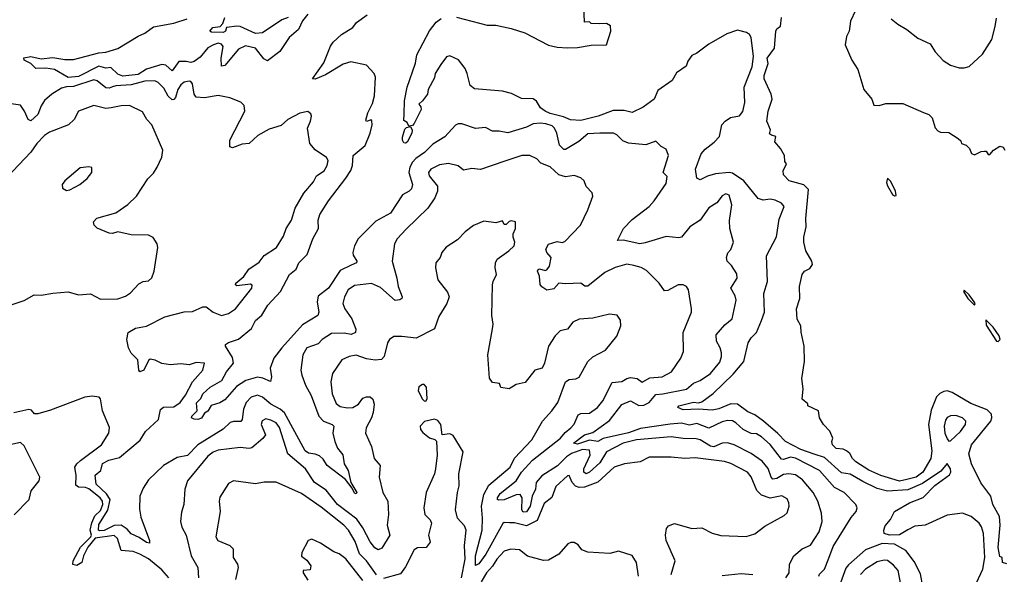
# Model space of a CAD drawing. Extents: x 1552294 to 1694791, y 811929 to 917222.
# Tile 94 of 256: x 1595810 to 1601591, y 822766 to 826022. Entities that reach past the tile are written whole.
import ezdxf

# ---------------------------------------------------------------- set-up
doc = ezdxf.new("R2010")
doc.units = 0

msp = doc.modelspace()

# ---------------------------------------------------------------- linework, layer by layer
at = {"layer": '0CON10XD'}
for points in [[(1598375, 826037.1), (1598555, 825990), (1598605, 825989.6), (1598695, 825970), (1598775, 825945.5), (1598915, 825872.1), (1598965, 825860), (1599025, 825855.5), (1599085, 825857.5), (1599165, 825872.2), (1599255.8, 825875), (1599280, 825955), (1599277.5, 825985), (1599255, 826000), (1599215, 825997.5), (1599165, 826000), (1599155, 826010), (1599125, 826007.5), (1599122.4, 826102.4)], [(1597502, 826055), (1597469.3, 826015), (1597446.4, 825963.7), (1597391.9, 825918.1), (1597336.7, 825835), (1597265, 825780), (1597242.8, 825792.8), (1597195, 825853.8), (1597135, 825868.4), (1597095, 825849.1), (1597015, 825753.1), (1596995, 825748.8), (1596991.7, 825795), (1597004.8, 825864.8), (1596995, 825878.6), (1596975, 825883.1), (1596947.3, 825875), (1596915, 825855.8), (1596869.1, 825800.9), (1596835, 825775.9), (1596815, 825769.7), (1596786.6, 825776.6), (1596743.6, 825776.4), (1596705, 825721.1), (1596667.5, 825755), (1596645, 825758.3), (1596555, 825731.7), (1596505, 825700.3), (1596415, 825690.6), (1596385, 825701.2), (1596345, 825741.2), (1596315, 825737.6), (1596275, 825747.9), (1596155, 825688), (1596095, 825681.6), (1596015, 825728.9), (1595963.2, 825736.8), (1595904.2, 825734.2), (1595874.3, 825765), (1595835.6, 825785), (1595833.2, 825796.8), (1595874.7, 825804.7), (1595935, 825791.5), (1596005, 825800.5), (1596075, 825788.5), (1596125, 825788.5), (1596275, 825827.7), (1596315, 825831.2), (1596386.5, 825853.5), (1596505, 825925.5), (1596545, 825942.9), (1596595, 825979.7), (1596715, 826000.4), (1596793, 826027)], [(1597755, 824580.6), (1597691.5, 824548.5), (1597622.9, 824445), (1597562.2, 824397.8), (1597555.3, 824365), (1597565.5, 824305), (1597559.4, 824285), (1597470.4, 824229.6), (1597347.9, 824095), (1597301.5, 824035), (1597280, 823975), (1597287.3, 823925), (1597282.5, 823897.5), (1597237.3, 823917.3), (1597205, 823922.5), (1597136.9, 823903.1), (1597081.9, 823868.1), (1597015, 823790), (1596985, 823771.8), (1596934.2, 823755.8), (1596915, 823722.5), (1596895, 823711.2), (1596877.1, 823682.9), (1596855.5, 823674.5), (1596835, 823675.5), (1596818, 823685), (1596820.6, 823695), (1596851.8, 823725), (1596848.6, 823771.4), (1596872.9, 823797.1), (1596884.3, 823825), (1596927.5, 823865), (1596996.1, 823903.9), (1597023.8, 823955), (1597064.6, 824005), (1597059.3, 824039.3), (1597018.8, 824105), (1597018.8, 824115), (1597035, 824126.7), (1597094.6, 824145.4), (1597170.9, 824209.1), (1597194, 824255), (1597232.1, 824287.9), (1597266.1, 824345), (1597341.5, 824425), (1597393.6, 824526.4), (1597432.9, 824557.1), (1597448.2, 824595), (1597497.4, 824642.6), (1597531.2, 824735), (1597563.6, 824795), (1597561.6, 824845), (1597572.4, 824877.6), (1597622.6, 824957.4), (1597725, 825091.1), (1597754.2, 825135.8), (1597764.2, 825165.8), (1597767.1, 825225), (1597837.5, 825282.5), (1597867.8, 825355), (1597879.3, 825405), (1597877.8, 825427.8), (1597873.3, 825433.3), (1597845, 825424), (1597841.2, 825431.2), (1597853.8, 825475), (1597880.4, 825529.6), (1597892.1, 825575), (1597898.1, 825685), (1597891.4, 825705), (1597845, 825753.8), (1597754.5, 825774.5), (1597709.6, 825760.4), (1597605, 825697.9), (1597545, 825672.2), (1597528.8, 825675), (1597595, 825767.5), (1597634.7, 825865.3), (1597650.5, 825889.5), (1597700, 825935), (1597765.8, 825975), (1597786.2, 826005), (1597850.5, 826049.5)], [(1597386.8, 826035), (1597348.6, 826021.4), (1597235, 825944.5), (1597195, 825941.1), (1597105, 825982), (1597085.4, 825984.6), (1597024.2, 825975.8), (1597018.6, 825955), (1597005, 825945.6), (1596935, 825948), (1596926.2, 825955), (1596944.3, 825975), (1596987.5, 825982.5), (1597001.5, 825998.5), (1597015, 826034.3)], [(1601605, 822826.7), (1601580, 822835), (1601577.5, 822865), (1601565, 822870), (1601555, 822922.5), (1601566.8, 823053.2), (1601562.4, 823105), (1601523.3, 823175), (1601511.2, 823225), (1601452.3, 823302.3), (1601398.1, 823415), (1601382.6, 823472.6), (1601397.5, 823525), (1601511.9, 823665), (1601518.1, 823685), (1601514.4, 823705), (1601490.9, 823730.9), (1601395, 823767.5), (1601285, 823832.9), (1601255, 823841.9), (1601235, 823839.4), (1601212, 823828), (1601192.2, 823807.8), (1601161.7, 823728.3), (1601146.3, 823645), (1601165, 823490), (1601159.1, 823445), (1601112.8, 823365), (1601072.5, 823335), (1601018.4, 823321.6), (1600975, 823313.3), (1600865, 823345.5), (1600795, 823377.5), (1600718.6, 823425), (1600699.2, 823445), (1600684.3, 823474.3), (1600665, 823491.2), (1600645, 823500), (1600602.5, 823505), (1600582.5, 823525), (1600577.5, 823545), (1600583.3, 823565), (1600565.9, 823605.9), (1600528.8, 823645), (1600506, 823685), (1600500, 823725), (1600437.5, 823755), (1600436.4, 823766.4), (1600404.1, 823794.1), (1600408.8, 823855), (1600402.5, 823915), (1600417.1, 824015), (1600415.8, 824105), (1600397, 824187), (1600396.7, 824225), (1600373.6, 824263.6), (1600370, 824325), (1600390, 824385), (1600388.8, 824455), (1600403.3, 824525), (1600417.5, 824545), (1600449.2, 824560.8), (1600463.8, 824585), (1600461.2, 824605), (1600426, 824665), (1600414.2, 824715), (1600414.3, 824745.7), (1600427.5, 824805), (1600425.6, 824855), (1600441.1, 825025), (1600412.6, 825052.6), (1600327.5, 825075), (1600295, 825110), (1600292.5, 825135), (1600312.5, 825175), (1600301.7, 825188.3), (1600300, 825225), (1600276.1, 825266.1), (1600242.5, 825305), (1600250, 825335), (1600223, 825343), (1600212.5, 825352.5), (1600217.5, 825375), (1600196, 825425), (1600204.2, 825485), (1600228, 825555), (1600220.8, 825585), (1600181.5, 825675), (1600180, 825695), (1600203.8, 825765), (1600198.5, 825795), (1600241.1, 825855), (1600249.4, 825955), (1600255, 825968), (1600276.4, 825983.6), (1600281.8, 826035)], [(1600716.7, 826075), (1600687.3, 826012.7), (1600680, 825955), (1600665, 825922.5), (1600656.1, 825875), (1600695, 825784.4), (1600729.9, 825729.9), (1600765, 825612.5), (1600813.1, 825555), (1600825, 825520), (1600855, 825517.5), (1600895, 825530), (1600995, 825530), (1601116.1, 825476.1), (1601147.5, 825465), (1601166.4, 825446.4), (1601185, 825387.5), (1601199.5, 825369.5), (1601215, 825362), (1601265, 825360), (1601320, 825325), (1601335, 825310), (1601340, 825295), (1601367.5, 825285), (1601386.7, 825265), (1601397, 825237), (1601415, 825227.5), (1601455, 825247.5), (1601475, 825250), (1601485, 825250), (1601495, 825230), (1601505, 825230), (1601527.5, 825255), (1601565, 825280), (1601583, 825273), (1601593.3, 825255)], [(1600926, 826026), (1600964.7, 825994.7), (1601018.6, 825965), (1601083.1, 825913.1), (1601155, 825880), (1601183.9, 825833.9), (1601231.3, 825781.3), (1601274.3, 825755), (1601325, 825739.7), (1601355, 825739.1), (1601385, 825747.1), (1601461.6, 825818.4), (1601516.9, 825905), (1601537.4, 825982.6), (1601545, 826030)], [(1601428, 822715), (1601465, 822796.7), (1601476.2, 822865), (1601468.7, 823005), (1601457.5, 823045), (1601442.5, 823065), (1601395.9, 823105.9), (1601345, 823123.8), (1601255, 823113.1), (1601125.9, 823054.1), (1601065, 823047.4), (1601023.9, 823026.1), (1600975, 822997.3), (1600916.2, 822995), (1600886, 823005), (1600882.5, 823025), (1600890.7, 823049.3), (1600922, 823088), (1600945.4, 823134.6), (1601034.4, 823185), (1601115, 823216.4), (1601183.6, 823286.4), (1601269.4, 823350.6), (1601277.1, 823365), (1601275.4, 823385), (1601255, 823416.2), (1601218.1, 823371.9), (1601110.7, 823299.2), (1601025, 823262.3), (1600905, 823253), (1600845, 823269.2), (1600759.6, 823309.6), (1600685, 823354.2), (1600635, 823361.1), (1600535, 823451.3), (1600475, 823471.4), (1600395, 823497.8), (1600305.4, 823545), (1600261.8, 823591.8), (1600177.5, 823665), (1600125, 823701.9), (1600085, 823720), (1600025, 823764.2), (1599985, 823766.1), (1599915, 823736.5), (1599875, 823729.3), (1599795, 823734.5), (1599705, 823731.8), (1599674, 823745), (1599680, 823755), (1599695, 823759.6), (1599765, 823775.4), (1599795, 823772.9), (1599815, 823778.6), (1599882.1, 823827.9), (1599999.6, 823940.4), (1600060.7, 824015), (1600086, 824125), (1600105, 824154.5), (1600135.2, 824184.8), (1600164.1, 824255), (1600183.3, 824305), (1600179.3, 824415), (1600200.9, 824485), (1600193.8, 824635), (1600252.4, 824747.6), (1600268.5, 824851.5), (1600297.8, 824925), (1600282.9, 824945), (1600245, 824962.1), (1600215, 824967.6), (1600175, 824961.6), (1600145, 824972.2), (1600060.3, 825075), (1599995, 825121.3), (1599975, 825124.8), (1599895, 825116.1), (1599847.2, 825102.8), (1599805, 825081.9), (1599785, 825091.9), (1599778.2, 825145), (1599810.6, 825235), (1599835, 825262.5), (1599888, 825302), (1599917.5, 825335), (1599932.9, 825405), (1599952, 825425), (1599983.4, 825446.6), (1600035, 825456.8), (1600055, 825482.5), (1600067.3, 825535), (1600062.3, 825625), (1600110.7, 825745), (1600117.5, 825805), (1600105, 825917.5), (1600095, 825933.8), (1600076.8, 825946.8), (1600025, 825960), (1599960.5, 825939.5), (1599855, 825877.8), (1599785, 825825.6), (1599755, 825812), (1599731.8, 825778.2), (1599722.1, 825747.9), (1599665, 825708.9), (1599640.9, 825665), (1599556.7, 825605), (1599534.2, 825555), (1599471, 825509), (1599405, 825477.1), (1599358.3, 825488.3), (1599295, 825488.9), (1599205.9, 825455.9), (1599105, 825429.1), (1599043.3, 825433.3), (1599002, 825452), (1598925, 825471), (1598894.9, 825484.9), (1598867.3, 825505), (1598843.4, 825543.4), (1598825, 825557.1), (1598755, 825559.1), (1598697.6, 825587.6), (1598645, 825602.2), (1598479.2, 825615), (1598453.9, 825635), (1598437.8, 825705), (1598424.5, 825735), (1598385.6, 825785.6), (1598335, 825810), (1598315, 825803.5), (1598281.7, 825758.3), (1598248.5, 825705), (1598245, 825680), (1598208.3, 825611.7), (1598203.8, 825585), (1598175, 825544.4), (1598152.5, 825525), (1598165, 825510), (1598166, 825495), (1598125, 825411.4), (1598115, 825400), (1598095, 825397.5), (1598085, 825417.5), (1598065, 825430), (1598067, 825467), (1598068.8, 825545), (1598084, 825625), (1598134.4, 825765.6), (1598141.2, 825815), (1598215, 825955.4), (1598255, 826006.2), (1598285, 826028.5)], [(1596355, 825628), (1596335, 825620), (1596315, 825622.5), (1596263.6, 825663.6), (1596245, 825668.9), (1596125, 825629.3), (1596085, 825627.4), (1596055, 825618.8), (1595998.6, 825585), (1595955, 825546.4), (1595935.3, 825515), (1595915.6, 825464.4), (1595875, 825428.1), (1595858.6, 825435), (1595837.9, 825485), (1595815, 825519.1), (1595745, 825529.3)], [(1600308.6, 822745), (1600327.1, 822775), (1600328.9, 822825), (1600354.3, 822875), (1600404.2, 822915), (1600453.4, 822936.6), (1600502.9, 823015), (1600521.8, 823075), (1600517.3, 823125), (1600495.4, 823195), (1600467.7, 823245), (1600405, 823320), (1600365, 823350), (1600325, 823356.1), (1600295, 823352.2), (1600255, 823328.9), (1600231.8, 823325), (1600221.9, 823335), (1600205, 823386.9), (1600169.3, 823429.3), (1600105, 823474.2), (1600005, 823525.3), (1599965, 823537.2), (1599935, 823534.7), (1599885, 823513.5), (1599865, 823517.5), (1599805.5, 823555), (1599781.6, 823561.6), (1599705, 823562.4), (1599635, 823571.9), (1599430.8, 823555), (1599353.3, 823535), (1599255, 823485.4), (1599215, 823419.8), (1599155, 823366.2), (1599135, 823355.9), (1599122.3, 823365), (1599121.2, 823385), (1599159, 823465), (1599154.4, 823494.4), (1599115, 823499.2), (1599049.1, 823475), (1599020.5, 823455), (1598967.9, 823402.1), (1598875, 823343.7), (1598842.8, 823305), (1598838, 823265), (1598819, 823225), (1598807, 823165), (1598785, 823131.5), (1598765, 823130.8), (1598757, 823145), (1598760, 823215), (1598747.5, 823235), (1598725, 823232.6), (1598655, 823202), (1598620.8, 823200.8), (1598614.5, 823204.5), (1598615.3, 823215), (1598629.7, 823240.3), (1598724.1, 823315), (1598756.7, 823365), (1598820.5, 823435), (1598985.6, 823564.4), (1599012.1, 823597.9), (1599045.9, 823625), (1599065, 823647.3), (1599089.1, 823700.9), (1599105, 823710), (1599155, 823712), (1599201.5, 823745), (1599234.1, 823785), (1599287.5, 823892.5), (1599345, 823896.8), (1599375, 823915.4), (1599395, 823920.3), (1599435.3, 823915.3), (1599465, 823894.4), (1599510, 823920), (1599582, 823925), (1599635.7, 823955), (1599690.8, 824035), (1599707, 824073), (1599705.8, 824185), (1599753.3, 824305), (1599753.8, 824325), (1599735.8, 824435), (1599723.8, 824455), (1599705, 824466), (1599675.9, 824465.9), (1599615, 824431.4), (1599595, 824429.2), (1599563.9, 824473.9), (1599489.3, 824549.3), (1599457.6, 824567.6), (1599415, 824579.2), (1599374.3, 824585.7), (1599305, 824566.9), (1599245, 824536.9), (1599145, 824457.1), (1599126.9, 824456.9), (1599105, 824475.6), (1599015, 824470), (1598975, 824475.7), (1598945, 824442), (1598905, 824433.8), (1598875, 824453.3), (1598865, 824467.5), (1598861.4, 824515), (1598850.8, 824545), (1598854, 824555), (1598861.9, 824558.1), (1598895, 824549.4), (1598905, 824552.9), (1598920, 824575), (1598930, 824625), (1598904, 824654), (1598899.2, 824675), (1598915, 824703.8), (1598965, 824720.4), (1598995, 824713.3), (1599011.1, 824718.9), (1599102.2, 824815), (1599146.2, 824905), (1599173.8, 824985), (1599171.2, 825005), (1599135, 825042.5), (1599123.8, 825075), (1599104.2, 825094.2), (1599065, 825107.1), (1599015, 825099.5), (1598975, 825110), (1598925, 825157.8), (1598869.9, 825179.9), (1598845, 825205.7), (1598805, 825224.2), (1598757.5, 825225), (1598658.3, 825191.7), (1598515, 825142.9), (1598465, 825148.1), (1598415, 825138), (1598384.3, 825164.3), (1598328.2, 825178.2), (1598275, 825170.4), (1598224.2, 825145), (1598210.6, 825125), (1598214.5, 825105), (1598263.4, 825043.4), (1598262.2, 825015), (1598246.9, 824975), (1598206.5, 824915), (1598078.1, 824791.9), (1598025.6, 824735), (1598009.5, 824705), (1597997.5, 824605), (1598024.7, 824505), (1598031.8, 824455), (1598056, 824395), (1598053.3, 824385), (1598042.5, 824377.5), (1598015, 824373.3), (1597928.5, 824448.5), (1597875, 824472.8), (1597775, 824460.5), (1597739.1, 824435), (1597717.1, 824395), (1597706.1, 824355), (1597718, 824325), (1597759.2, 824265), (1597784, 824205), (1597782.1, 824185), (1597755.7, 824174.3), (1597715, 824181.9), (1597639.7, 824180.3), (1597585, 824144.5), (1597561.2, 824118.8), (1597495.7, 824095), (1597471.5, 824055), (1597460.9, 823965), (1597465.4, 823935), (1597486.8, 823876.8), (1597521.1, 823815), (1597566.1, 823695), (1597593.8, 823663.8), (1597644.6, 823644.6), (1597654.4, 823635), (1597648.5, 823595), (1597659.4, 823545), (1597676.3, 823506.3), (1597706.5, 823466.5), (1597715.4, 823415), (1597738.1, 823375), (1597754, 823304), (1597789.2, 823245), (1597785, 823238.8), (1597775, 823242), (1597762.2, 823272.2), (1597722.7, 823322.7), (1597615, 823403.8), (1597590.8, 823440.8), (1597570.2, 823460.2), (1597545, 823471.5), (1597505, 823477.8), (1597485, 823490.6), (1597363.9, 823713.9), (1597339.5, 823735), (1597284.6, 823764.6), (1597235, 823806.4), (1597205, 823816.9), (1597168.5, 823805), (1597139.7, 823775), (1597123.8, 823735), (1597115.7, 823674.3), (1597108.2, 823661.8), (1597065, 823662.7), (1597045, 823656.2), (1597005, 823618.5), (1596855, 823525.8), (1596795, 823463.3), (1596735, 823451.3), (1596654.4, 823405), (1596565, 823320), (1596535, 823272), (1596515.5, 823224.5), (1596512.6, 823147.4), (1596521.9, 823101.9), (1596572.5, 822965), (1596571.7, 822948.3), (1596555, 822951.8), (1596511.3, 822981.3), (1596463.2, 823003.2), (1596441.1, 823031.1), (1596405, 823054.6), (1596365, 823052.2), (1596305, 823023.7), (1596279.9, 823019.9), (1596273.3, 823025), (1596275, 823058.2), (1596326.9, 823143.1), (1596340.3, 823205), (1596318.7, 823238.7), (1596257.8, 823295), (1596252.8, 823347.2), (1596286.9, 823375), (1596295, 823417.1), (1596334, 823435), (1596395, 823451.1), (1596516.3, 823553.7), (1596548.4, 823605), (1596624.2, 823675), (1596637, 823733), (1596653.6, 823746.4), (1596715, 823749.7), (1596750.9, 823775), (1596782.7, 823817.3), (1596824.4, 823895.6), (1596885.5, 823965), (1596894, 824005), (1596845, 824009.6), (1596805, 823995.2), (1596755, 824000.4), (1596695, 823995.8), (1596645, 824003.4), (1596605, 824022.1), (1596575, 824027.9), (1596565, 824020.8), (1596538.9, 823965), (1596515, 823954.3), (1596508.6, 823965), (1596502.5, 824025), (1596464.3, 824064.3), (1596449.2, 824095), (1596438.3, 824145), (1596445.6, 824184.4), (1596489.3, 824210.7), (1596555, 824221.8), (1596662.6, 824277.4), (1596775, 824307.2), (1596825, 824308.5), (1596885, 824336.9), (1596905.3, 824335.3), (1596945, 824305.5), (1596994.6, 824284.6), (1597035, 824296.2), (1597077.3, 824325), (1597171.9, 824445), (1597174.1, 824464.1), (1597165, 824469.2), (1597085, 824459.2), (1597076.2, 824465), (1597079.2, 824475), (1597126.3, 824513.7), (1597155, 824557.3), (1597215, 824597.8), (1597245, 824638), (1597316.9, 824685), (1597358.8, 824751.2), (1597374.8, 824795.2), (1597406.4, 824845), (1597427.8, 824915), (1597477.1, 825002.9), (1597535, 825070.5), (1597553, 825105), (1597596.6, 825135), (1597614.8, 825165), (1597620.7, 825195), (1597611.8, 825211.8), (1597545, 825257.5), (1597512.5, 825295), (1597499.2, 825385), (1597518, 825425), (1597523.8, 825455), (1597519.5, 825469.5), (1597502.3, 825482.3), (1597455, 825473.1), (1597384.1, 825435.9), (1597345, 825401.1), (1597275, 825379.1), (1597207.6, 825342.4), (1597157.5, 825295), (1597115, 825290), (1597059.3, 825269.3), (1597042.5, 825275), (1597044, 825315), (1597130.8, 825485), (1597127.3, 825517.3), (1597108.3, 825538.3), (1597042.7, 825562.7), (1596975, 825576.9), (1596895, 825563.1), (1596846.7, 825566.7), (1596833.8, 825585), (1596824.5, 825645), (1596815, 825658.6), (1596805, 825661.5), (1596775, 825654.6), (1596755, 825640), (1596738, 825612), (1596723.5, 825565), (1596715, 825553.1), (1596705, 825550.7), (1596681.8, 825571.8), (1596655, 825619.3), (1596622.3, 825652.3), (1596602.7, 825662.8), (1596545, 825660.5), (1596465, 825639), (1596375, 825634.1), (1596355, 825628)], [(1595725, 824335.8), (1595835, 824372.5), (1595895, 824405.6), (1595935.8, 824404.2), (1596005, 824417.1), (1596095, 824424.2), (1596155, 824405.8), (1596225, 824411.9), (1596285, 824381.1), (1596385, 824383.8), (1596431.7, 824398.3), (1596461.2, 824418.8), (1596508.3, 824471.7), (1596535, 824484.2), (1596565, 824489.2), (1596585, 824506.2), (1596599.4, 824545), (1596620, 824685), (1596615.9, 824705.9), (1596593, 824743), (1596566.1, 824756.1), (1596465, 824758), (1596385, 824776), (1596355, 824766.7), (1596335, 824767.5), (1596265, 824797.5), (1596247.5, 824815), (1596243.3, 824835), (1596262.7, 824857.3), (1596375, 824888), (1596445, 824936), (1596496, 824985), (1596562.1, 825087.9), (1596595, 825121.2), (1596616, 825155), (1596644, 825215), (1596650, 825255), (1596585.8, 825405), (1596556, 825435), (1596531.3, 825481.3), (1596455, 825517.5), (1596405, 825516.4), (1596347.5, 825505), (1596315, 825501.1), (1596245, 825518.6), (1596155.7, 825484.3), (1596128.6, 825435), (1596095.8, 825405), (1595985, 825361.5), (1595955, 825341.1), (1595909.4, 825295), (1595875.8, 825244.2), (1595735, 825095.7)], [(1600501.5, 822755), (1600505, 822766), (1600535, 822795.6), (1600559.5, 822859.5), (1600585, 822928.5), (1600691.4, 823098.6), (1600721.4, 823135), (1600727.5, 823155), (1600718, 823175), (1600650.8, 823245), (1600594.4, 823274.4), (1600505.2, 823375.2), (1600365, 823447.2), (1600335, 823453.3), (1600295, 823440.5), (1600282.1, 823442.1), (1600215, 823527.5), (1600165, 823573.6), (1600135, 823590.7), (1600105, 823593.1), (1600057.8, 823615), (1600015.2, 823655.2), (1599995, 823666.2), (1599965, 823667.7), (1599935, 823660.8), (1599855, 823622.8), (1599785, 823650.9), (1599742.1, 823642.1), (1599695, 823652.6), (1599627.9, 823647.9), (1599455, 823620.9), (1599385, 823596.7), (1599236.2, 823563.8), (1599204.4, 823545.6), (1599155, 823553.3), (1599085, 823530.3), (1599061.4, 823535), (1599125, 823583.8), (1599175, 823597.8), (1599271.6, 823668.4), (1599345, 823762.1), (1599395, 823783.2), (1599445, 823757.5), (1599475, 823759.6), (1599505.2, 823775), (1599545, 823821.6), (1599585, 823824.5), (1599725, 823853.5), (1599765, 823888), (1599805, 823902.6), (1599865, 823944.7), (1599919.5, 824010.5), (1599930.8, 824045), (1599930.4, 824065), (1599923.1, 824095), (1599900.7, 824135), (1599898.9, 824171.1), (1599949.5, 824230.5), (1599991.9, 824265), (1600016.5, 824375), (1600010.7, 824400.7), (1599985.6, 824445), (1600021.4, 824505), (1600020.3, 824530.3), (1599988.9, 824578.9), (1599964.2, 824605), (1599959.2, 824625), (1599967.3, 824652.7), (1599985, 824673.3), (1600000, 824715), (1599979.2, 824795), (1599977.3, 824842.7), (1599990, 824935), (1599975, 824991.2), (1599955, 824999.2), (1599935, 824987.1), (1599903.4, 824946.6), (1599855, 824916.7), (1599805.5, 824845), (1599744.7, 824805.3), (1599695, 824745.5), (1599678.9, 824741.1), (1599605, 824749.2), (1599481.1, 824711.1), (1599450, 824705), (1599352.7, 824727.3), (1599320, 824725), (1599354.8, 824795.2), (1599405, 824848.5), (1599505, 824925.5), (1599535, 824958.5), (1599605, 825060), (1599611.2, 825101.2), (1599588.5, 825125), (1599619.1, 825225), (1599605, 825262.5), (1599575, 825276.7), (1599545, 825307.8), (1599485, 825286.9), (1599385, 825297.2), (1599350.3, 825310.3), (1599315.3, 825345.3), (1599295.3, 825355.3), (1599215.9, 825355.9), (1599145, 825351.5), (1599093.3, 825306.7), (1599015, 825259.2), (1599005, 825259.2), (1598978.1, 825285), (1598963.4, 825355), (1598949.1, 825385), (1598935, 825398.9), (1598899.7, 825410.3), (1598865, 825414.6), (1598825, 825410), (1598785, 825390.7), (1598675, 825357.9), (1598625, 825368.2), (1598585, 825366.9), (1598545, 825388.6), (1598485, 825383.3), (1598405, 825410.8), (1598385, 825410), (1598368.3, 825401.7), (1598306, 825334), (1598235, 825290.4), (1598187.2, 825242.8), (1598135, 825206.1), (1598115.7, 825185), (1598100.3, 825155), (1598094.4, 825125), (1598116, 825055), (1598110.5, 825029.5), (1598095.9, 825014.1), (1598056.9, 824993.1), (1597987.5, 824885), (1597901, 824839), (1597796.7, 824735), (1597775.6, 824695), (1597766, 824655), (1597768.3, 824638.3), (1597788.8, 824605), (1597786.7, 824595), (1597755, 824580.6)], [(1598075, 825296.9), (1598065, 825299.2), (1598056.7, 825315), (1598057.8, 825332.2), (1598070.3, 825379.7), (1598080.9, 825389.1), (1598103.8, 825393.8), (1598113.1, 825373.1), (1598112, 825355), (1598085, 825303.3), (1598075, 825296.9)], [(1596085, 825018.8), (1596105, 825022), (1596163.3, 825055), (1596205, 825088.8), (1596233.3, 825125), (1596233, 825153), (1596215, 825158.8), (1596165, 825151.2), (1596074.3, 825075.7), (1596060, 825055), (1596061.7, 825031.7), (1596085, 825018.8)], [(1600945, 824988), (1600955, 824990), (1600951.4, 825015), (1600925, 825072), (1600905, 825092), (1600899.2, 825065), (1600905, 825045.6), (1600935, 824995.7), (1600945, 824988)], [(1599635.2, 822765), (1599657.5, 822845), (1599605.3, 822965), (1599600.7, 822995), (1599607.8, 823035), (1599619.8, 823050.2), (1599655, 823063.3), (1599755, 823034.4), (1599815, 823038.5), (1599875, 823008.1), (1599925.9, 822994.1), (1600075, 822987.5), (1600125, 823002.9), (1600185, 823048.1), (1600298.9, 823111.1), (1600315, 823126.2), (1600326.5, 823165), (1600326.4, 823185), (1600315, 823208.6), (1600285, 823225.5), (1600215, 823211.8), (1600165, 823230.8), (1600137.1, 823257.1), (1600105, 823338.6), (1600083.6, 823365), (1599985, 823416.1), (1599947.4, 823427.4), (1599775, 823449.2), (1599715, 823445.2), (1599635, 823452.4), (1599505, 823452.7), (1599453.2, 823426.8), (1599361.2, 823415), (1599299.4, 823395), (1599203.3, 823306.7), (1599125, 823277), (1599095, 823276.1), (1599073.4, 823283.4), (1599053.6, 823305), (1599036, 823345), (1599025, 823343.1), (1598957.9, 823282.1), (1598933.8, 823216.2), (1598888.3, 823181.7), (1598848.7, 823081.3), (1598785, 823050.7), (1598715, 823067.8), (1598685, 823066.9), (1598655, 823070), (1598647, 823063), (1598546.5, 822883.5), (1598505, 822827.3), (1598485, 822818), (1598485.5, 822875), (1598525.1, 823025), (1598527.7, 823095), (1598521.6, 823165), (1598535.5, 823235), (1598565, 823288.4), (1598688.8, 823395), (1598715, 823446.9), (1598816.9, 823555), (1598878.8, 823665), (1598934, 823725), (1598969.4, 823775), (1599015, 823896.2), (1599035, 823910), (1599075, 823913.8), (1599095, 823923.3), (1599145, 824015.8), (1599175, 824042.9), (1599249.3, 824080.7), (1599316.6, 824163.4), (1599339.2, 824225), (1599337, 824257), (1599317, 824287), (1599272.3, 824292.3), (1599175, 824270), (1599095, 824264.3), (1599058, 824245), (1599025, 824204.3), (1598982, 824195), (1598953.5, 824165), (1598914.4, 824105), (1598891.4, 824005), (1598877.5, 823975), (1598834.3, 823965), (1598778.1, 823891.9), (1598725, 823880), (1598683.6, 823853.6), (1598635, 823862.5), (1598626.7, 823885), (1598585, 823892.2), (1598568.1, 823918.1), (1598557.3, 824055), (1598585, 824206.7), (1598589.1, 824235), (1598581.9, 824285), (1598585.7, 824464.3), (1598589.2, 824485), (1598609.2, 824525), (1598600.8, 824565), (1598604.2, 824595), (1598613.4, 824616.6), (1598682.5, 824665), (1598713.3, 824695), (1598715.8, 824715), (1598706.7, 824745), (1598707.5, 824765), (1598720, 824795), (1598720, 824835), (1598695, 824840), (1598683, 824837), (1598665, 824820), (1598655, 824820), (1598645, 824840), (1598605, 824830), (1598535, 824838.8), (1598475, 824813.8), (1598424.3, 824775.7), (1598380.3, 824729.7), (1598314.5, 824685.5), (1598288, 824655), (1598278, 824625), (1598253.8, 824595), (1598250, 824565), (1598264, 824495), (1598322.3, 824422.3), (1598332, 824395), (1598317.5, 824355), (1598271.2, 824278.8), (1598245, 824206.7), (1598137.4, 824152.6), (1598052.7, 824162.7), (1598007.3, 824162.7), (1597980, 824145), (1597969.4, 824125), (1597950, 824045), (1597933.7, 824026.3), (1597896.8, 824023.2), (1597845, 824030), (1597785, 824051.8), (1597743.3, 824045), (1597701.2, 824025), (1597645.6, 823945), (1597635.6, 823895), (1597644.3, 823824.3), (1597668.5, 823768.5), (1597690.8, 823750.8), (1597732, 823742), (1597765, 823745.3), (1597798.8, 823765), (1597825, 823799.6), (1597845, 823808.4), (1597866.7, 823806.7), (1597883.5, 823793.5), (1597890.6, 823765), (1597885.5, 823715), (1597875.9, 823684.1), (1597844.5, 823625), (1597840, 823595), (1597874.4, 823515), (1597891.1, 823445), (1597926.8, 823405), (1597919.4, 823335), (1597941.1, 823245), (1597970.5, 823195), (1597974.2, 823115.8), (1597967.2, 823055), (1597983.8, 822995), (1597935, 822920), (1597915, 822910), (1597895, 822920.6), (1597866.8, 822956.8), (1597825, 823039.3), (1597788.4, 823088.4), (1597676.2, 823175), (1597609.9, 823259.9), (1597540.9, 823305), (1597488.1, 823385), (1597383.7, 823473.7), (1597335, 823626.9), (1597315, 823654.5), (1597285, 823670), (1597255, 823678.8), (1597232.6, 823667.4), (1597228.2, 823645), (1597252.2, 823585), (1597237.2, 823562.8), (1597172.8, 823507.2), (1597156.2, 823503.8), (1597105, 823510.8), (1596975.7, 823494.3), (1596945, 823482.2), (1596915, 823459.6), (1596795.5, 823315), (1596779.1, 823265), (1596772.9, 823175), (1596758.8, 823131.2), (1596754.5, 823075), (1596762.3, 823042.3), (1596786.5, 822995), (1596816.2, 822875), (1596854.7, 822805), (1596860.4, 822745)], [(1601415, 824346.2), (1601418.9, 824355), (1601414.2, 824365), (1601385, 824405.6), (1601355, 824433.3), (1601351.9, 824425), (1601375.6, 824385), (1601415, 824346.2)], [(1601555, 824131.8), (1601565.3, 824144.7), (1601560.4, 824165), (1601526.1, 824216.1), (1601481.3, 824258.7), (1601485, 824227.8), (1601544.8, 824135), (1601555, 824131.8)], [(1598195, 823782.5), (1598202.5, 823795), (1598198.8, 823865), (1598185, 823880), (1598175, 823880), (1598153.9, 823866.1), (1598150, 823845), (1598172.5, 823795), (1598183.9, 823783.9), (1598195, 823782.5)], [(1596167.1, 823432.9), (1596290, 823525), (1596333.3, 823595), (1596337, 823627), (1596295.9, 823725.9), (1596283.3, 823795), (1596276.2, 823806.2), (1596235, 823812.2), (1596192, 823805), (1595991.3, 823728.7), (1595916.9, 823706.9), (1595897.3, 823707.3), (1595879.2, 823729.2), (1595863.9, 823733.9), (1595775.9, 823714.1)], [(1598403.7, 822745), (1598424.7, 822855), (1598421.8, 822935), (1598430.9, 823025), (1598420.7, 823050.7), (1598380, 823095), (1598368.9, 823145), (1598379.5, 823245), (1598390.8, 823285), (1598387.5, 823355), (1598414.2, 823485), (1598355, 823580), (1598335, 823591.2), (1598290, 823585), (1598282.2, 823645), (1598265, 823668.6), (1598245, 823676.7), (1598186.4, 823663.6), (1598160.8, 823635), (1598163.8, 823615), (1598177.5, 823597.5), (1598215, 823567.5), (1598247.5, 823557.5), (1598257.5, 823547.5), (1598261.2, 823465), (1598251.4, 823385), (1598244.2, 823355), (1598197.1, 823245), (1598183.2, 823155), (1598187.5, 823117.5), (1598219.2, 823085), (1598228, 823065), (1598210, 822995), (1598220, 822955), (1598197.1, 822922.9), (1598145, 822920.4), (1598125, 822908.5), (1598075, 822810), (1598045, 822768.8), (1597945, 822741.6)], [(1601265, 823548), (1601275, 823549.2), (1601333.1, 823605), (1601362.3, 823645), (1601365.5, 823665), (1601344.7, 823684.7), (1601305, 823697.2), (1601275, 823696.2), (1601255, 823685.5), (1601245, 823670), (1601237.2, 823635), (1601242, 823595), (1601255, 823560), (1601265, 823548)], [(1595777.9, 823115), (1595865.7, 823205), (1595876.9, 823255), (1595924.8, 823315.2), (1595928.6, 823335), (1595835, 823519.4), (1595815, 823538.7), (1595725, 823520)], [(1596684.8, 822745), (1596645, 822791), (1596566, 822856), (1596515, 822884.8), (1596475, 822899.2), (1596406.2, 822906.2), (1596383.2, 822975), (1596365, 822992.6), (1596252.6, 822977.4), (1596209.9, 822925), (1596183.9, 822875), (1596174.7, 822835.3), (1596145, 822818.2), (1596122.3, 822822.3), (1596122.7, 822845), (1596167.2, 822925), (1596226.6, 822985), (1596230.6, 822995), (1596223, 823025), (1596232.8, 823067.2), (1596251.2, 823108.8), (1596285, 823140.5), (1596297.1, 823175), (1596295.2, 823195), (1596282.7, 823215), (1596215, 823267.1), (1596195.8, 823275.8), (1596155, 823278), (1596139.6, 823289.6), (1596142.2, 823345), (1596132.5, 823395), (1596144.6, 823415), (1596167.1, 823432.9)], [(1597905, 822762.1), (1597845, 822844.7), (1597805, 822885.4), (1597778.7, 822958.7), (1597740.3, 823025), (1597713.3, 823055), (1597646.5, 823106.5), (1597580.6, 823160.6), (1597465, 823239.1), (1597315, 823306.7), (1597245, 823306.9), (1597195, 823296.9), (1597065, 823314.3), (1597035, 823298), (1596985, 823218.8), (1596980, 823195), (1596986.4, 823135), (1596961.2, 822985), (1596973.3, 822963.3), (1597044.4, 822934.4), (1597062.1, 822915), (1597063.1, 822865), (1597088, 822825), (1597092, 822805), (1597077.5, 822735)], [(1597825, 822729.4), (1597725, 822856.2), (1597685, 822885.6), (1597655, 822897.1), (1597575, 822948.6), (1597525, 822972), (1597504.2, 822965), (1597465.5, 822894.5), (1597465, 822871.2), (1597495, 822849.2), (1597520, 822815), (1597515, 822792.5), (1597475, 822787.5), (1597473.3, 822775), (1597502.1, 822732.1)], [(1599442.5, 822755), (1599431.2, 822835), (1599405, 822876.4), (1599325, 822900.8), (1599275, 822887.1), (1599145, 822896.5), (1599110, 822910), (1599088.3, 822938.3), (1599065, 822953.1), (1599045, 822953.1), (1599028, 822945), (1598975.6, 822884.4), (1598915, 822848.9), (1598885, 822845.8), (1598792, 822872), (1598745, 822908.8), (1598694.2, 822914.2), (1598655, 822901.5), (1598611.5, 822855), (1598585.8, 822814.2), (1598550.8, 822775), (1598518.4, 822721.6)], [(1601112.2, 822695), (1601098.5, 822768.5), (1601061.2, 822841.2), (1601012.7, 822905), (1600945, 822941.9), (1600873.7, 822946.3), (1600775, 822910), (1600675, 822821.5), (1600659.2, 822800.8), (1600628.4, 822715)], [(1600982.6, 822705), (1600967.4, 822787.4), (1600940.1, 822820.1), (1600905, 822846), (1600885, 822848.4), (1600845, 822838.2), (1600775, 822796), (1600745.3, 822765)], [(1599935, 822759.4), (1600045, 822770), (1600115, 822764.5)]]:
    msp.add_lwpolyline(points, dxfattribs=at)

doc.saveas('drawing.dxf')
